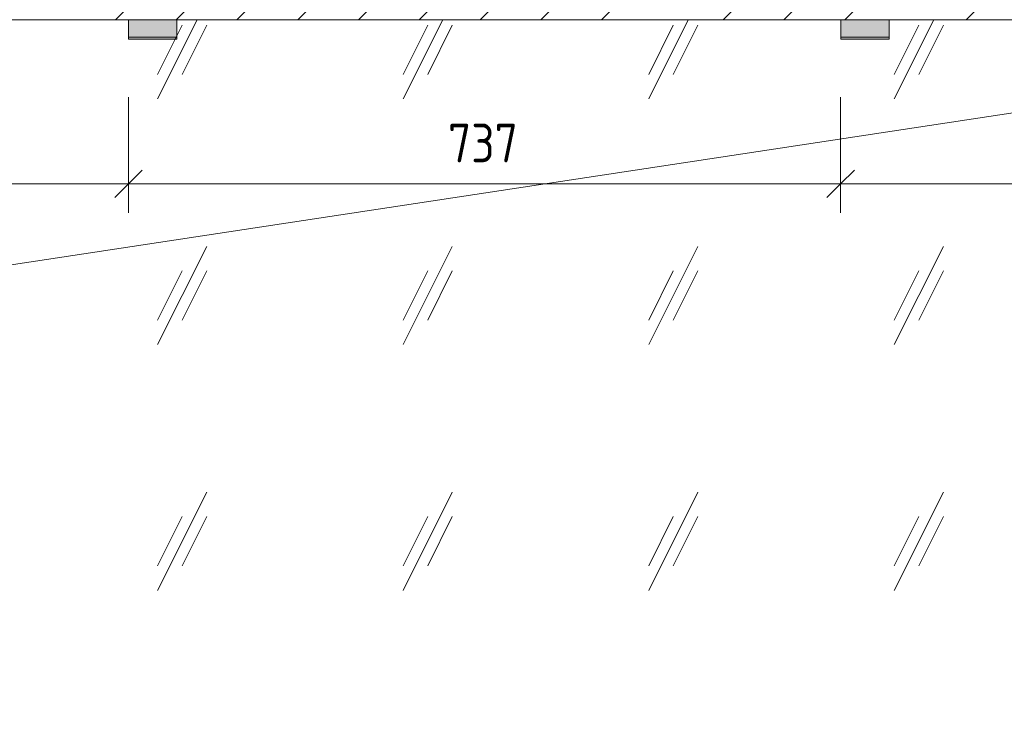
# Model space of a CAD drawing. Header units: millimetres. Extents: x -8351563 to -8343231, y 8501 to 6136062.
# Tile 9 of 42: x -8350511 to -8349493, y 10136 to 10860. Entities that reach past the tile are written whole.
import ezdxf

# ---------------------------------------------------------------- set-up
doc = ezdxf.new("R2010")
doc.units = ezdxf.units.MM
for name, color, linetype, lineweight in [('Обобщенные модели', 7, 'Continuous', 18), ('Окна', 7, 'Continuous', 18), ('Проем', 7, 'Continuous', 18), ('Размеры', 7, 'Continuous', 9), ('Размеры-20', 7, 'Continuous', 9), ('Тонкие линии', 7, 'Continuous', 18), ('Элементы узлов', 7, 'Continuous', 18)]:
    doc.layers.add(name, color=color, linetype=linetype, lineweight=lineweight)
doc.styles.add('GOST Common', font='GOST_Common.ttf', dxfattribs={"width": 0.9, "height": 40})
doc.dimstyles.new('ADSK_Основной_2_0', dxfattribs={"dimscale": 304.8, "dimtxt": 40.2286, "dimasz": 0.092782, "dimexe": 0.098425, "dimexo": 0.19685, "dimgap": 0.032808, "dimtad": 1, "dimdec": 0, "dimzin": 0, "dimdsep": 46, "dimtxsty": 'GOST Common', "dimblk1": 'OBLIQUE', "dimblk2": 'OBLIQUE', "dimsah": 1, "dimcen": 0.09, "dimdle": 0.098425, "dimazin": 0, "dimtfac": 1, "dimtdec": 4, "dimtix": 1, "dimtmove": 0, "dimatfit": 3, "dimfxl": 1, "dimtvp": 1, "dimtfill": 1, "dimtolj": 1, "dimtzin": 0, "dimarcsym": 2})

# ---------------------------------------------------------------- blocks, each defined once
blk = doc.blocks.new('okna_rehau_dvupolnoe - 2310х1800 _створка и глухое_-21120295-Схема устройства несущих элементов окон ПВХ')
at = {"layer": 'Проем', "true_color": 0xeaeaea}
h = blk.add_hatch(dxfattribs=at)
h.set_pattern_fill('FP_1', color=254, style=0, pattern_type=2)
h.set_pattern_definition([(243.435, (-8349810.18, 58885.31), (253.99965, 254.00056), [113.592, -454.369]), (243.435, (-8349835.58, 58859.91), (253.99965, 254.00056), [56.796, -511.165]), (243.435, (-8349810.18, 58859.91), (253.99965, 254.00056), [56.796, -511.165])])
h.paths.add_polyline_path([(-8349287.4, 9060), (-8348850.5, 9060), (-8348850.5, 10860), (-8351160.5, 10860), (-8351160.5, 9060), (-8349666.6, 9060)])
at = {"layer": 'Проем', "color": 253, "true_color": 0xaaaaaa}
blk.add_line((-8350782.2, 10566.7), (-8348850.5, 10860), dxfattribs=at)
blk = doc.blocks.new('HILTI_s_СПК_Пластина крепежная - HILTI_s_СПК_Пластина крепежная-21151139-Схема устройства несущих элементов окон ПВХ')
at = {"layer": 'Обобщенные модели', "true_color": 0xff0080}
for points in [[(-8350348.8, 10842), (-8350348.8, 10860), (-8350398.8, 10860), (-8350398.8, 10842)], [(-8350398.8, 10840), (-8350348.8, 10840), (-8350348.8, 10842), (-8350398.8, 10842)]]:
    blk.add_hatch(color=230, dxfattribs=at).paths.add_polyline_path(points)
at = {"layer": 'Обобщенные модели'}
for p, q in [((-8350398.8, 10842), (-8350398.8, 10860)), ((-8350398.8, 10860), (-8350348.8, 10860)), ((-8350348.8, 10860), (-8350348.8, 10842)), ((-8350398.8, 10840), (-8350398.8, 10842)), ((-8350398.8, 10842), (-8350348.8, 10842)), ((-8350398.8, 10840), (-8350348.8, 10840)), ((-8350348.8, 10842), (-8350348.8, 10840))]:
    blk.add_line(p, q, dxfattribs=at)
blk = doc.blocks.new('DIMBLOCK1-Схема устройства несущих элементов окон ПВХ')
at = {"layer": 'Размеры-20'}
for p, q in [((-8351135.5, 10780), (-8351135.5, 10660.3)), ((-8351135.5, 10690.3), (-8351135.5, 10780)), ((-8350398.8, 10780), (-8350398.8, 10660.3)), ((-8350398.8, 10690.3), (-8350398.8, 10780)), ((-8351165.5, 10690.3), (-8350398.8, 10690.3))]:
    blk.add_line(p, q, dxfattribs=at)
at = {"layer": 'Размеры-20', "lineweight": 18}
for p, q in [((-8351135.5, 10690.3), (-8351121.3, 10704.4)), ((-8350398.8, 10690.3), (-8350384.7, 10704.4)), ((-8351135.5, 10690.3), (-8351149.6, 10676.1)), ((-8350398.8, 10690.3), (-8350413, 10676.1))]:
    blk.add_line(p, q, dxfattribs=at)
at = {"layer": 'Размеры-20', "color": 0, "insert": (-8350805, 10752.5), "char_height": 40, "width": 90.821, "attachment_point": 1, "line_spacing_factor": 1.022761, "style": 'GOST Common', "bg_fill": 3, "box_fill_scale": 1.25, "bg_fill_color": 256, "bg_fill_true_color": 13158600, "bg_fill_transparency": 0}
blk.add_mtext('737', dxfattribs=at)
blk = doc.blocks.new('_Oblique')
at = {"color": 0, "linetype": 'ByBlock', "lineweight": -2}
blk.add_line((-0.5, -0.5), (0.5, 0.5), dxfattribs=at)
blk = doc.blocks.new('DIMBLOCK2-Схема устройства несущих элементов окон ПВХ')
at = {"layer": 'Размеры-20'}
for p, q in [((-8350398.8, 10780), (-8350398.8, 10660.3)), ((-8350398.8, 10690.3), (-8350398.8, 10780)), ((-8349662.2, 10780), (-8349662.2, 10660.3)), ((-8349662.2, 10690.3), (-8349662.2, 10780)), ((-8350398.8, 10690.3), (-8349662.2, 10690.3))]:
    blk.add_line(p, q, dxfattribs=at)
at = {"layer": 'Размеры-20', "lineweight": 18}
for p, q in [((-8350398.8, 10690.3), (-8350384.7, 10704.4)), ((-8349662.2, 10690.3), (-8349648, 10704.4)), ((-8350398.8, 10690.3), (-8350413, 10676.1)), ((-8349662.2, 10690.3), (-8349676.3, 10676.1))]:
    blk.add_line(p, q, dxfattribs=at)
at = {"layer": 'Размеры-20', "color": 0, "insert": (-8350068.3, 10752.5), "char_height": 40, "width": 90.821, "attachment_point": 1, "line_spacing_factor": 1.022761, "style": 'GOST Common', "bg_fill": 3, "box_fill_scale": 1.25, "bg_fill_color": 256, "bg_fill_true_color": 13158600, "bg_fill_transparency": 0}
blk.add_mtext('737', dxfattribs=at)
blk = doc.blocks.new('DIMBLOCK3-Схема устройства несущих элементов окон ПВХ')
at = {"layer": 'Размеры-20'}
for p, q in [((-8349662.2, 10780), (-8349662.2, 10660.3)), ((-8349662.2, 10690.3), (-8349662.2, 10780)), ((-8348925.5, 10780), (-8348925.5, 10660.3)), ((-8348925.5, 10690.3), (-8348925.5, 10780)), ((-8349662.2, 10690.3), (-8348895.5, 10690.3))]:
    blk.add_line(p, q, dxfattribs=at)
at = {"layer": 'Размеры-20', "lineweight": 18}
for p, q in [((-8349662.2, 10690.3), (-8349648, 10704.4)), ((-8348925.5, 10690.3), (-8348911.3, 10704.4)), ((-8349662.2, 10690.3), (-8349676.3, 10676.1)), ((-8348925.5, 10690.3), (-8348939.6, 10676.1))]:
    blk.add_line(p, q, dxfattribs=at)
at = {"layer": 'Размеры-20', "color": 0, "insert": (-8349331.7, 10752.5), "char_height": 40, "width": 90.821, "attachment_point": 1, "line_spacing_factor": 1.022761, "style": 'GOST Common', "bg_fill": 3, "box_fill_scale": 1.25, "bg_fill_color": 256, "bg_fill_true_color": 13158600, "bg_fill_transparency": 0}
blk.add_mtext('737', dxfattribs=at)

msp = doc.modelspace()

# ---------------------------------------------------------------- hatches: boundary and pattern name
at = {"layer": 'Элементы узлов'}
h = msp.add_hatch(dxfattribs=at)
h.set_pattern_fill('FP_2', color=256, style=0, pattern_type=2)
h.set_pattern_definition([(45, (-8349962.59, 58707.51), (-62.8618, 62.8618), []), (45, (-8349899.73, 58707.51), (-62.8618, 62.8618), [111.125, -22.225, 0.67056, -21.554])])
h.paths.add_polyline_path([(-8348620.4, 10860), (-8348620.4, 11160), (-8351518.7, 11160), (-8351518.7, 10860), (-8348718.7, 10860)])

# ---------------------------------------------------------------- linework, layer by layer
at = {"layer": 'Тонкие линии'}
msp.add_line((-8351160.5, 10860), (-8348850.3, 10860), dxfattribs=at)

# ---------------------------------------------------------------- block references
at = {"layer": 'Обобщенные модели'}
for p in [(0, 0), (736.7, 0)]:
    msp.add_blockref('HILTI_s_СПК_Пластина крепежная - HILTI_s_СПК_Пластина крепежная-21151139-Схема устройства несущих элементов окон ПВХ', p, dxfattribs=at)
at = {"layer": 'Окна', "color": 253, "true_color": 0xaaaaaa}
msp.add_blockref('okna_rehau_dvupolnoe - 2310х1800 _створка и глухое_-21120295-Схема устройства несущих элементов окон ПВХ', (0, 0), dxfattribs=at)

# ---------------------------------------------------------------- next in the draw order: dimensions: what is measured, and where the dimension line sits
at = {"layer": 'Размеры'}
dim = msp.add_linear_dim(base=(-8350398.8, 10690.3), p1=(-8351135.5, 10840), p2=(-8350398.8, 10840), dimstyle='ADSK_Основной_2_0', override={"dimpost": '<>', "dimfxl": 736.666667}, dxfattribs=at)
dim.commit()
dim.dimension.update_dxf_attribs({"geometry": 'DIMBLOCK1-Схема устройства несущих элементов окон ПВХ', "text_midpoint": (-8350767.2, 10720.3)})

# ---------------------------------------------------------------- next in the draw order: dimensions: what is measured, and where the dimension line sits
dim = msp.add_linear_dim(base=(-8349662.2, 10690.3), p1=(-8350398.8, 10840), p2=(-8349662.2, 10840), dimstyle='ADSK_Основной_2_0', override={"dimpost": '<>', "dimfxl": 736.666667}, dxfattribs=at)
dim.commit()
dim.dimension.update_dxf_attribs({"geometry": 'DIMBLOCK2-Схема устройства несущих элементов окон ПВХ', "text_midpoint": (-8350030.5, 10720.3)})

# ---------------------------------------------------------------- next in the draw order: dimensions: what is measured, and where the dimension line sits
dim = msp.add_linear_dim(base=(-8348925.5, 10690.3), p1=(-8349662.2, 10840), p2=(-8348925.5, 10840), dimstyle='ADSK_Основной_2_0', override={"dimpost": '<>', "dimfxl": 736.666667}, dxfattribs=at)
dim.commit()
dim.dimension.update_dxf_attribs({"geometry": 'DIMBLOCK3-Схема устройства несущих элементов окон ПВХ', "text_midpoint": (-8349293.8, 10720.3)})

doc.saveas('drawing.dxf')
